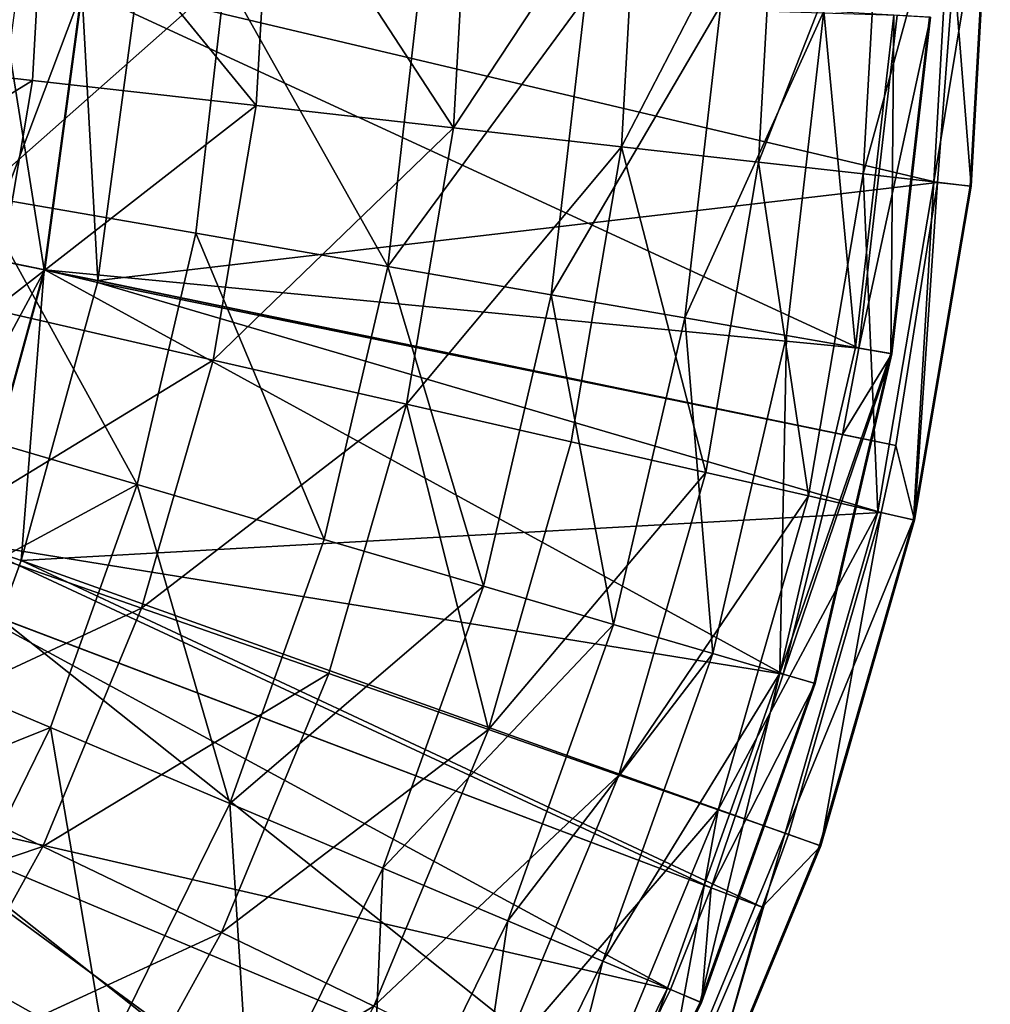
# Model space of a CAD drawing. Extents: x 1 to 221, y -229 to 0.
# Tile 157 of 169: x 186 to 221, y -162 to -126. Entities that reach past the tile are written whole.
import ezdxf

# ---------------------------------------------------------------- set-up
doc = ezdxf.new("R2010")
doc.units = 0
doc.header["$LTSCALE"] = 25.4
doc.layers.get('0').update_dxf_attribs({"color": 13, "linetype": 'CONTINUOUS'})

# ---------------------------------------------------------------- blocks, each defined once
blk = doc.blocks.new('CAMELEON-PEAR-M-8533_STL')
at = {"color": 254}
mesh = blk.add_polyface(dxfattribs=at)
corners = [(183.758, 331.805, 134.26), (184.017, 323.021, 144.785), (186.735, 323.021, 134.865), (181.148, 331.805, 143.789)]
mesh.append_faces([[corners[k] for k in face] for face in [(0, 1, 2), (1, 0, 3)]], dxfattribs={"vtx0": -1, "color": 254})
mesh = blk.add_polyface(dxfattribs=at)
corners = [(185.075, 331.805, 124.468), (186.735, 323.021, 134.865), (188.106, 323.021, 124.671), (183.758, 331.805, 134.26)]
mesh.append_faces([[corners[k] for k in face] for face in [(0, 1, 2), (1, 0, 3)]], dxfattribs={"vtx0": -1, "color": 254})
mesh = blk.add_polyface(dxfattribs=at)
corners = [(181.828, 323.824, 144.025), (186.757, 313.628, 134.87), (184.039, 313.628, 144.793), (184.464, 323.824, 134.404)]
mesh.append_faces([[corners[k] for k in face] for face in [(0, 1, 2), (1, 0, 3)]], dxfattribs={"vtx0": -1, "color": 254})
mesh = blk.add_polyface(dxfattribs=at)
corners = [(184.464, 323.824, 134.404), (188.129, 313.628, 124.673), (186.757, 313.628, 134.87), (185.793, 323.824, 124.516)]
mesh.append_faces([[corners[k] for k in face] for face in [(0, 1, 2), (1, 0, 3)]], dxfattribs={"vtx0": -1, "color": 254})
mesh = blk.add_polyface(dxfattribs=at)
corners = [(184.017, 323.021, 144.785), (185.142, 313.944, 147.541), (185.905, 313.944, 145.441)]
mesh.append_faces([[corners[k] for k in face] for face in [(0, 1, 2)]], dxfattribs={"color": 254})
mesh = blk.add_polyface(dxfattribs=at)
corners = [(186.735, 323.021, 134.865), (185.905, 313.944, 145.441), (188.679, 313.944, 135.329), (184.017, 323.021, 144.785)]
mesh.append_faces([[corners[k] for k in face] for face in [(0, 1, 2), (1, 0, 3)]], dxfattribs={"vtx0": -1, "color": 254})
mesh = blk.add_polyface(dxfattribs=at)
corners = [(186.735, 323.021, 134.865), (188.679, 313.944, 135.329), (188.693, 313.944, 135.263)]
mesh.append_faces([[corners[k] for k in face] for face in [(0, 1, 2)]], dxfattribs={"color": 254})
mesh = blk.add_polyface(dxfattribs=at)
corners = [(188.106, 323.021, 124.671), (188.693, 313.944, 135.263), (190.099, 313.944, 124.805), (186.735, 323.021, 134.865)]
mesh.append_faces([[corners[k] for k in face] for face in [(0, 1, 2), (1, 0, 3)]], dxfattribs={"vtx0": -1, "color": 254})
mesh = blk.add_polyface(dxfattribs=at)
corners = [(176.407, 313.944, 164.236), (203.251, 128.681, 177.318), (179.692, 313.944, 159.026)]
mesh.append_faces([[corners[k] for k in face] for face in [(0, 1, 2)]], dxfattribs={"color": 254})
mesh = blk.add_polyface(dxfattribs=at)
corners = [(179.692, 313.944, 159.026), (203.251, 128.681, 177.318), (205.347, 128.681, 173.838)]
mesh.append_faces([[corners[k] for k in face] for face in [(0, 1, 2)]], dxfattribs={"color": 254})
mesh = blk.add_polyface(dxfattribs=at)
corners = [(179.692, 313.944, 159.026), (205.347, 128.681, 173.838), (181.785, 313.944, 155.156)]
mesh.append_faces([[corners[k] for k in face] for face in [(0, 1, 2)]], dxfattribs={"color": 254})
mesh = blk.add_polyface(dxfattribs=at)
corners = [(181.785, 313.944, 155.156), (205.347, 128.681, 173.838), (209.143, 128.681, 166.657)]
mesh.append_faces([[corners[k] for k in face] for face in [(0, 1, 2)]], dxfattribs={"color": 254})
mesh = blk.add_polyface(dxfattribs=at)
corners = [(185.142, 313.944, 147.541), (181.785, 313.944, 155.156), (209.143, 128.681, 166.657)]
mesh.append_faces([[corners[k] for k in face] for face in [(0, 1, 2)]], dxfattribs={"color": 254})
mesh = blk.add_polyface(dxfattribs=at)
corners = [(185.142, 313.944, 147.541), (209.143, 128.681, 166.657), (212.841, 128.681, 158.045)]
mesh.append_faces([[corners[k] for k in face] for face in [(0, 1, 2)]], dxfattribs={"color": 254})
mesh = blk.add_polyface(dxfattribs=at)
corners = [(185.142, 313.944, 147.541), (212.841, 128.681, 158.045), (185.905, 313.944, 145.441)]
mesh.append_faces([[corners[k] for k in face] for face in [(0, 1, 2)]], dxfattribs={"color": 254})
mesh = blk.add_polyface(dxfattribs=at)
corners = [(185.905, 313.944, 145.441), (212.841, 128.681, 158.045), (213.804, 128.681, 155.403)]
mesh.append_faces([[corners[k] for k in face] for face in [(0, 1, 2)]], dxfattribs={"color": 254})
mesh = blk.add_polyface(dxfattribs=at)
corners = [(185.905, 313.944, 145.441), (213.804, 128.681, 155.403), (217.176, 128.681, 143.698)]
mesh.append_faces([[corners[k] for k in face] for face in [(0, 1, 2)]], dxfattribs={"color": 254})
mesh = blk.add_polyface(dxfattribs=at)
corners = [(185.905, 313.944, 145.441), (217.176, 128.681, 143.698), (188.679, 313.944, 135.329)]
mesh.append_faces([[corners[k] for k in face] for face in [(0, 1, 2)]], dxfattribs={"color": 254})
mesh = blk.add_polyface(dxfattribs=at)
corners = [(188.679, 313.944, 135.329), (217.176, 128.681, 143.698), (217.704, 128.681, 141.255)]
mesh.append_faces([[corners[k] for k in face] for face in [(0, 1, 2)]], dxfattribs={"color": 254})
mesh = blk.add_polyface(dxfattribs=at)
corners = [(188.679, 313.944, 135.329), (217.704, 128.681, 141.255), (188.693, 313.944, 135.263)]
mesh.append_faces([[corners[k] for k in face] for face in [(0, 1, 2)]], dxfattribs={"color": 254})
mesh = blk.add_polyface(dxfattribs=at)
corners = [(188.693, 313.944, 135.263), (217.704, 128.681, 141.255), (219.216, 128.681, 131.69)]
mesh.append_faces([[corners[k] for k in face] for face in [(0, 1, 2)]], dxfattribs={"color": 254})
mesh = blk.add_polyface(dxfattribs=at)
corners = [(188.693, 313.944, 135.263), (219.216, 128.681, 131.69), (190.099, 313.944, 124.805)]
mesh.append_faces([[corners[k] for k in face] for face in [(0, 1, 2)]], dxfattribs={"color": 254})
mesh = blk.add_polyface(dxfattribs=at)
corners = [(190.099, 313.944, 124.805), (219.216, 128.681, 131.69), (219.811, 128.681, 123.902)]
mesh.append_faces([[corners[k] for k in face] for face in [(0, 1, 2)]], dxfattribs={"color": 254})
mesh = blk.add_polyface(dxfattribs=at)
corners = [(177.982, 313.628, 158.039), (203.637, 128.365, 172.851), (174.779, 313.628, 163.118)]
mesh.append_faces([[corners[k] for k in face] for face in [(0, 1, 2)]], dxfattribs={"color": 254})
mesh = blk.add_polyface(dxfattribs=at)
corners = [(180.022, 313.628, 154.266), (204.14, 128.365, 171.969), (177.982, 313.628, 158.039)]
mesh.append_faces([[corners[k] for k in face] for face in [(0, 1, 2)]], dxfattribs={"color": 254})
mesh = blk.add_polyface(dxfattribs=at)
corners = [(177.982, 313.628, 158.039), (204.14, 128.365, 171.969), (203.637, 128.365, 172.851)]
mesh.append_faces([[corners[k] for k in face] for face in [(0, 1, 2)]], dxfattribs={"color": 254})
mesh = blk.add_polyface(dxfattribs=at)
corners = [(183.296, 313.628, 146.84), (209.513, 128.365, 161.042), (180.022, 313.628, 154.266)]
mesh.append_faces([[corners[k] for k in face] for face in [(0, 1, 2)]], dxfattribs={"color": 254})
mesh = blk.add_polyface(dxfattribs=at)
corners = [(180.022, 313.628, 154.266), (209.513, 128.365, 161.042), (204.14, 128.365, 171.969)]
mesh.append_faces([[corners[k] for k in face] for face in [(0, 1, 2)]], dxfattribs={"color": 254})
mesh = blk.add_polyface(dxfattribs=at)
corners = [(184.039, 313.628, 144.793), (210.994, 128.365, 157.345), (183.296, 313.628, 146.84)]
mesh.append_faces([[corners[k] for k in face] for face in [(0, 1, 2)]], dxfattribs={"color": 254})
mesh = blk.add_polyface(dxfattribs=at)
corners = [(183.296, 313.628, 146.84), (210.994, 128.365, 157.345), (209.513, 128.365, 161.042)]
mesh.append_faces([[corners[k] for k in face] for face in [(0, 1, 2)]], dxfattribs={"color": 254})
mesh = blk.add_polyface(dxfattribs=at)
corners = [(186.757, 313.628, 134.87), (213.605, 128.365, 149.574), (184.039, 313.628, 144.793)]
mesh.append_faces([[corners[k] for k in face] for face in [(0, 1, 2)]], dxfattribs={"color": 254})
mesh = blk.add_polyface(dxfattribs=at)
corners = [(184.039, 313.628, 144.793), (213.605, 128.365, 149.574), (210.994, 128.365, 157.345)]
mesh.append_faces([[corners[k] for k in face] for face in [(0, 1, 2)]], dxfattribs={"color": 254})
mesh = blk.add_polyface(dxfattribs=at)
corners = [(188.129, 313.628, 124.673), (216.362, 128.365, 137.714), (186.757, 313.628, 134.87)]
mesh.append_faces([[corners[k] for k in face] for face in [(0, 1, 2)]], dxfattribs={"color": 254})
mesh = blk.add_polyface(dxfattribs=at)
corners = [(186.757, 313.628, 134.87), (216.362, 128.365, 137.714), (215.769, 128.365, 140.86)]
mesh.append_faces([[corners[k] for k in face] for face in [(0, 1, 2)]], dxfattribs={"color": 254})
mesh = blk.add_polyface(dxfattribs=at)
corners = [(186.757, 313.628, 134.87), (215.769, 128.365, 140.86), (213.605, 128.365, 149.574)]
mesh.append_faces([[corners[k] for k in face] for face in [(0, 1, 2)]], dxfattribs={"color": 254})
mesh = blk.add_polyface(dxfattribs=at)
corners = [(188.129, 313.628, 124.673), (217.751, 128.365, 125.616), (216.362, 128.365, 137.714)]
mesh.append_faces([[corners[k] for k in face] for face in [(0, 1, 2)]], dxfattribs={"color": 254})
mesh = blk.add_polyface(dxfattribs=at)
corners = [(209.143, 128.681, 166.657), (210.26, 116.862, 167.195), (212.841, 128.681, 158.045)]
mesh.append_faces([[corners[k] for k in face] for face in [(0, 1, 2)]], dxfattribs={"color": 254})
mesh = blk.add_polyface(dxfattribs=at)
corners = [(212.841, 128.681, 158.045), (210.26, 116.862, 167.195), (214.974, 116.862, 155.813)]
mesh.append_faces([[corners[k] for k in face] for face in [(0, 1, 2)]], dxfattribs={"color": 254})
mesh = blk.add_polyface(dxfattribs=at)
corners = [(212.841, 128.681, 158.045), (214.974, 116.862, 155.813), (213.804, 128.681, 155.403)]
mesh.append_faces([[corners[k] for k in face] for face in [(0, 1, 2)]], dxfattribs={"color": 254})
mesh = blk.add_polyface(dxfattribs=at)
corners = [(217.176, 128.681, 143.698), (214.974, 116.862, 155.813), (218.385, 116.862, 143.974), (213.804, 128.681, 155.403)]
mesh.append_faces([[corners[k] for k in face] for face in [(0, 1, 2), (1, 0, 3)]], dxfattribs={"vtx0": -1, "color": 254})
mesh = blk.add_polyface(dxfattribs=at)
corners = [(217.176, 128.681, 143.698), (218.385, 116.862, 143.974), (217.704, 128.681, 141.255)]
mesh.append_faces([[corners[k] for k in face] for face in [(0, 1, 2)]], dxfattribs={"color": 254})
mesh = blk.add_polyface(dxfattribs=at)
corners = [(217.704, 128.681, 141.255), (218.385, 116.862, 143.974), (219.216, 128.681, 131.69)]
mesh.append_faces([[corners[k] for k in face] for face in [(0, 1, 2)]], dxfattribs={"color": 254})
mesh = blk.add_polyface(dxfattribs=at)
corners = [(219.216, 128.681, 131.69), (218.385, 116.862, 143.974), (220.448, 116.862, 131.829)]
mesh.append_faces([[corners[k] for k in face] for face in [(0, 1, 2)]], dxfattribs={"color": 254})
mesh = blk.add_polyface(dxfattribs=at)
corners = [(219.216, 128.681, 131.69), (220.448, 116.862, 131.829), (219.811, 128.681, 123.902)]
mesh.append_faces([[corners[k] for k in face] for face in [(0, 1, 2)]], dxfattribs={"color": 254})
mesh = blk.add_polyface(dxfattribs=at)
corners = [(219.811, 128.681, 123.902), (220.448, 116.862, 131.829), (221.139, 116.862, 119.528)]
mesh.append_faces([[corners[k] for k in face] for face in [(0, 1, 2)]], dxfattribs={"color": 254})
mesh = blk.add_polyface(dxfattribs=at)
corners = [(204.14, 128.365, 171.969), (210.634, 116.761, 161.516), (205.2, 116.761, 172.568), (209.513, 128.365, 161.042)]
mesh.append_faces([[corners[k] for k in face] for face in [(0, 1, 2), (1, 0, 3)]], dxfattribs={"vtx0": -1, "color": 254})
mesh = blk.add_polyface(dxfattribs=at)
corners = [(210.994, 128.365, 157.345), (210.634, 116.761, 161.516), (209.513, 128.365, 161.042)]
mesh.append_faces([[corners[k] for k in face] for face in [(0, 1, 2)]], dxfattribs={"color": 254})
mesh = blk.add_polyface(dxfattribs=at)
corners = [(210.994, 128.365, 157.345), (214.772, 116.761, 149.917), (210.634, 116.761, 161.516)]
mesh.append_faces([[corners[k] for k in face] for face in [(0, 1, 2)]], dxfattribs={"color": 254})
mesh = blk.add_polyface(dxfattribs=at)
corners = [(213.605, 128.365, 149.574), (214.772, 116.761, 149.917), (210.994, 128.365, 157.345)]
mesh.append_faces([[corners[k] for k in face] for face in [(0, 1, 2)]], dxfattribs={"color": 254})
mesh = blk.add_polyface(dxfattribs=at)
corners = [(213.605, 128.365, 149.574), (217.562, 116.761, 137.921), (214.772, 116.761, 149.917)]
mesh.append_faces([[corners[k] for k in face] for face in [(0, 1, 2)]], dxfattribs={"color": 254})
mesh = blk.add_polyface(dxfattribs=at)
corners = [(215.769, 128.365, 140.86), (217.562, 116.761, 137.921), (213.605, 128.365, 149.574)]
mesh.append_faces([[corners[k] for k in face] for face in [(0, 1, 2)]], dxfattribs={"color": 254})
mesh = blk.add_polyface(dxfattribs=at)
corners = [(215.769, 128.365, 140.86), (216.362, 128.365, 137.714), (217.562, 116.761, 137.921)]
mesh.append_faces([[corners[k] for k in face] for face in [(0, 1, 2)]], dxfattribs={"color": 254})
mesh = blk.add_polyface(dxfattribs=at)
corners = [(216.362, 128.365, 137.714), (218.966, 116.761, 125.686), (217.562, 116.761, 137.921), (217.751, 128.365, 125.616)]
mesh.append_faces([[corners[k] for k in face] for face in [(0, 1, 2), (1, 0, 3)]], dxfattribs={"vtx0": -1, "color": 254})
mesh = blk.add_polyface(dxfattribs=at)
corners = [(205.2, 116.761, 172.568), (210.595, 105.094, 161.5), (205.164, 105.094, 172.547), (210.634, 116.761, 161.516)]
mesh.append_faces([[corners[k] for k in face] for face in [(0, 1, 2), (1, 0, 3)]], dxfattribs={"vtx0": -1, "color": 254})
mesh = blk.add_polyface(dxfattribs=at)
corners = [(214.974, 116.862, 155.813), (210.221, 104.979, 167.176), (214.934, 104.979, 155.799), (210.26, 116.862, 167.195)]
mesh.append_faces([[corners[k] for k in face] for face in [(0, 1, 2), (1, 0, 3)]], dxfattribs={"vtx0": -1, "color": 254})
mesh = blk.add_polyface(dxfattribs=at)
corners = [(210.634, 116.761, 161.516), (214.733, 105.094, 149.905), (210.595, 105.094, 161.5), (214.772, 116.761, 149.917)]
mesh.append_faces([[corners[k] for k in face] for face in [(0, 1, 2), (1, 0, 3)]], dxfattribs={"vtx0": -1, "color": 254})
mesh = blk.add_polyface(dxfattribs=at)
corners = [(214.733, 105.094, 149.905), (217.562, 116.761, 137.921), (217.521, 105.094, 137.914), (214.772, 116.761, 149.917)]
mesh.append_faces([[corners[k] for k in face] for face in [(0, 1, 2), (1, 0, 3)]], dxfattribs={"vtx0": -1, "color": 254})
mesh = blk.add_polyface(dxfattribs=at)
corners = [(218.385, 116.862, 143.974), (214.934, 104.979, 155.799), (218.343, 104.979, 143.965), (214.974, 116.862, 155.813)]
mesh.append_faces([[corners[k] for k in face] for face in [(0, 1, 2), (1, 0, 3)]], dxfattribs={"vtx0": -1, "color": 254})
mesh = blk.add_polyface(dxfattribs=at)
corners = [(217.562, 116.761, 137.921), (218.924, 105.094, 125.684), (217.521, 105.094, 137.914), (218.966, 116.761, 125.686)]
mesh.append_faces([[corners[k] for k in face] for face in [(0, 1, 2), (1, 0, 3)]], dxfattribs={"vtx0": -1, "color": 254})
mesh = blk.add_polyface(dxfattribs=at)
corners = [(220.448, 116.862, 131.829), (218.343, 104.979, 143.965), (220.406, 104.979, 131.824), (218.385, 116.862, 143.974)]
mesh.append_faces([[corners[k] for k in face] for face in [(0, 1, 2), (1, 0, 3)]], dxfattribs={"vtx0": -1, "color": 254})
mesh = blk.add_polyface(dxfattribs=at)
corners = [(221.139, 116.862, 119.528), (220.406, 104.979, 131.824), (221.097, 104.979, 119.528), (220.448, 116.862, 131.829)]
mesh.append_faces([[corners[k] for k in face] for face in [(0, 1, 2), (1, 0, 3)]], dxfattribs={"vtx0": -1, "color": 254})
mesh = blk.add_polyface(dxfattribs=at)
corners = [(205.164, 105.094, 172.547), (209.398, 93.499, 160.993), (204.032, 93.499, 171.908), (210.595, 105.094, 161.5)]
mesh.append_faces([[corners[k] for k in face] for face in [(0, 1, 2), (1, 0, 3)]], dxfattribs={"vtx0": -1, "color": 254})
mesh = blk.add_polyface(dxfattribs=at)
corners = [(213.684, 93.169, 155.361), (210.221, 104.979, 167.176), (209.028, 93.169, 166.602), (214.934, 104.979, 155.799)]
mesh.append_faces([[corners[k] for k in face] for face in [(0, 1, 2), (1, 0, 3)]], dxfattribs={"vtx0": -1, "color": 254})
mesh = blk.add_polyface(dxfattribs=at)
corners = [(210.595, 105.094, 161.5), (213.485, 93.499, 149.539), (209.398, 93.499, 160.993), (214.733, 105.094, 149.905)]
mesh.append_faces([[corners[k] for k in face] for face in [(0, 1, 2), (1, 0, 3)]], dxfattribs={"vtx0": -1, "color": 254})
mesh = blk.add_polyface(dxfattribs=at)
corners = [(213.485, 93.499, 149.539), (217.521, 105.094, 137.914), (216.24, 93.499, 137.692), (214.733, 105.094, 149.905)]
mesh.append_faces([[corners[k] for k in face] for face in [(0, 1, 2), (1, 0, 3)]], dxfattribs={"vtx0": -1, "color": 254})
mesh = blk.add_polyface(dxfattribs=at)
corners = [(218.343, 104.979, 143.965), (213.684, 93.169, 155.361), (217.052, 93.169, 143.67), (214.934, 104.979, 155.799)]
mesh.append_faces([[corners[k] for k in face] for face in [(0, 1, 2), (1, 0, 3)]], dxfattribs={"vtx0": -1, "color": 254})
mesh = blk.add_polyface(dxfattribs=at)
corners = [(217.521, 105.094, 137.914), (217.626, 93.499, 125.609), (216.24, 93.499, 137.692), (218.924, 105.094, 125.684)]
mesh.append_faces([[corners[k] for k in face] for face in [(0, 1, 2), (1, 0, 3)]], dxfattribs={"vtx0": -1, "color": 254})
mesh = blk.add_polyface(dxfattribs=at)
corners = [(219.09, 93.169, 131.676), (218.343, 104.979, 143.965), (217.052, 93.169, 143.67), (220.406, 104.979, 131.824)]
mesh.append_faces([[corners[k] for k in face] for face in [(0, 1, 2), (1, 0, 3)]], dxfattribs={"vtx0": -1, "color": 254})
mesh = blk.add_polyface(dxfattribs=at)
corners = [(221.097, 104.979, 119.528), (219.09, 93.169, 131.676), (219.773, 93.169, 119.528), (220.406, 104.979, 131.824)]
mesh.append_faces([[corners[k] for k in face] for face in [(0, 1, 2), (1, 0, 3)]], dxfattribs={"vtx0": -1, "color": 254})
mesh = blk.add_polyface(dxfattribs=at)
corners = [(204.032, 93.499, 171.908), (207.055, 82.112, 160.004), (201.817, 82.112, 170.657), (209.398, 93.499, 160.993)]
mesh.append_faces([[corners[k] for k in face] for face in [(0, 1, 2), (1, 0, 3)]], dxfattribs={"vtx0": -1, "color": 254})
mesh = blk.add_polyface(dxfattribs=at)
corners = [(207.055, 82.112, 160.004), (213.485, 93.499, 149.539), (211.045, 82.112, 148.822), (209.398, 93.499, 160.993)]
mesh.append_faces([[corners[k] for k in face] for face in [(0, 1, 2), (1, 0, 3)]], dxfattribs={"vtx0": -1, "color": 254})
mesh = blk.add_polyface(dxfattribs=at)
corners = [(213.485, 93.499, 149.539), (213.734, 82.112, 137.259), (211.045, 82.112, 148.822), (216.24, 93.499, 137.692)]
mesh.append_faces([[corners[k] for k in face] for face in [(0, 1, 2), (1, 0, 3)]], dxfattribs={"vtx0": -1, "color": 254})
mesh = blk.add_polyface(dxfattribs=at)
corners = [(216.24, 93.499, 137.692), (215.087, 82.112, 125.464), (213.734, 82.112, 137.259), (217.626, 93.499, 125.609)]
mesh.append_faces([[corners[k] for k in face] for face in [(0, 1, 2), (1, 0, 3)]], dxfattribs={"vtx0": -1, "color": 254})
mesh = blk.add_polyface(dxfattribs=at)
corners = [(211.239, 81.571, 154.506), (209.028, 93.169, 166.602), (206.695, 81.571, 165.478), (213.684, 93.169, 155.361)]
mesh.append_faces([[corners[k] for k in face] for face in [(0, 1, 2), (1, 0, 3)]], dxfattribs={"vtx0": -1, "color": 254})
mesh = blk.add_polyface(dxfattribs=at)
corners = [(217.052, 93.169, 143.67), (211.239, 81.571, 154.506), (214.527, 81.571, 143.094), (213.684, 93.169, 155.361)]
mesh.append_faces([[corners[k] for k in face] for face in [(0, 1, 2), (1, 0, 3)]], dxfattribs={"vtx0": -1, "color": 254})
mesh = blk.add_polyface(dxfattribs=at)
corners = [(216.516, 81.571, 131.386), (217.052, 93.169, 143.67), (214.527, 81.571, 143.094), (219.09, 93.169, 131.676)]
mesh.append_faces([[corners[k] for k in face] for face in [(0, 1, 2), (1, 0, 3)]], dxfattribs={"vtx0": -1, "color": 254})
mesh = blk.add_polyface(dxfattribs=at)
corners = [(219.773, 93.169, 119.528), (216.516, 81.571, 131.386), (217.182, 81.571, 119.528), (219.09, 93.169, 131.676)]
mesh.append_faces([[corners[k] for k in face] for face in [(0, 1, 2), (1, 0, 3)]], dxfattribs={"vtx0": -1, "color": 254})
mesh = blk.add_polyface(dxfattribs=at)
corners = [(201.817, 82.112, 170.657), (203.595, 71.066, 158.541), (198.546, 71.066, 168.81), (207.055, 82.112, 160.004)]
mesh.append_faces([[corners[k] for k in face] for face in [(0, 1, 2), (1, 0, 3)]], dxfattribs={"vtx0": -1, "color": 254})
mesh = blk.add_polyface(dxfattribs=at)
corners = [(203.595, 71.066, 158.541), (211.045, 82.112, 148.822), (207.44, 71.066, 147.764), (207.055, 82.112, 160.004)]
mesh.append_faces([[corners[k] for k in face] for face in [(0, 1, 2), (1, 0, 3)]], dxfattribs={"vtx0": -1, "color": 254})
mesh = blk.add_polyface(dxfattribs=at)
corners = [(211.045, 82.112, 148.822), (210.032, 71.066, 136.618), (207.44, 71.066, 147.764), (213.734, 82.112, 137.259)]
mesh.append_faces([[corners[k] for k in face] for face in [(0, 1, 2), (1, 0, 3)]], dxfattribs={"vtx0": -1, "color": 254})
mesh = blk.add_polyface(dxfattribs=at)
corners = [(210.032, 71.066, 136.618), (215.087, 82.112, 125.464), (211.337, 71.066, 125.25), (213.734, 82.112, 137.259)]
mesh.append_faces([[corners[k] for k in face] for face in [(0, 1, 2), (1, 0, 3)]], dxfattribs={"vtx0": -1, "color": 254})
mesh = blk.add_polyface(dxfattribs=at)
corners = [(211.239, 81.571, 154.506), (203.247, 70.321, 163.818), (207.628, 70.321, 153.242), (206.695, 81.571, 165.478)]
mesh.append_faces([[corners[k] for k in face] for face in [(0, 1, 2), (1, 0, 3)]], dxfattribs={"vtx0": -1, "color": 254})
mesh = blk.add_polyface(dxfattribs=at)
corners = [(214.527, 81.571, 143.094), (207.628, 70.321, 153.242), (210.797, 70.321, 142.242), (211.239, 81.571, 154.506)]
mesh.append_faces([[corners[k] for k in face] for face in [(0, 1, 2), (1, 0, 3)]], dxfattribs={"vtx0": -1, "color": 254})
mesh = blk.add_polyface(dxfattribs=at)
corners = [(212.714, 70.321, 130.957), (214.527, 81.571, 143.094), (210.797, 70.321, 142.242), (216.516, 81.571, 131.386)]
mesh.append_faces([[corners[k] for k in face] for face in [(0, 1, 2), (1, 0, 3)]], dxfattribs={"vtx0": -1, "color": 254})
mesh = blk.add_polyface(dxfattribs=at)
corners = [(217.182, 81.571, 119.528), (212.714, 70.321, 130.957), (213.356, 70.321, 119.528), (216.516, 81.571, 131.386)]
mesh.append_faces([[corners[k] for k in face] for face in [(0, 1, 2), (1, 0, 3)]], dxfattribs={"vtx0": -1, "color": 254})
mesh = blk.add_polyface(dxfattribs=at)
corners = [(198.546, 71.066, 168.81), (199.057, 60.489, 156.623), (194.257, 60.489, 166.388), (203.595, 71.066, 158.541)]
mesh.append_faces([[corners[k] for k in face] for face in [(0, 1, 2), (1, 0, 3)]], dxfattribs={"vtx0": -1, "color": 254})
mesh = blk.add_polyface(dxfattribs=at)
corners = [(199.057, 60.489, 156.623), (207.44, 71.066, 147.764), (202.714, 60.489, 146.376), (203.595, 71.066, 158.541)]
mesh.append_faces([[corners[k] for k in face] for face in [(0, 1, 2), (1, 0, 3)]], dxfattribs={"vtx0": -1, "color": 254})
mesh = blk.add_polyface(dxfattribs=at)
corners = [(207.44, 71.066, 147.764), (205.178, 60.489, 135.778), (202.714, 60.489, 146.376), (210.032, 71.066, 136.618)]
mesh.append_faces([[corners[k] for k in face] for face in [(0, 1, 2), (1, 0, 3)]], dxfattribs={"vtx0": -1, "color": 254})
mesh = blk.add_polyface(dxfattribs=at)
corners = [(205.178, 60.489, 135.778), (211.337, 71.066, 125.25), (206.418, 60.489, 124.968), (210.032, 71.066, 136.618)]
mesh.append_faces([[corners[k] for k in face] for face in [(0, 1, 2), (1, 0, 3)]], dxfattribs={"vtx0": -1, "color": 254})
mesh = blk.add_polyface(dxfattribs=at)
corners = [(207.628, 70.321, 153.242), (198.727, 59.548, 161.641), (202.892, 59.548, 151.585), (203.247, 70.321, 163.818)]
mesh.append_faces([[corners[k] for k in face] for face in [(0, 1, 2), (1, 0, 3)]], dxfattribs={"vtx0": -1, "color": 254})
mesh = blk.add_polyface(dxfattribs=at)
corners = [(210.797, 70.321, 142.242), (202.892, 59.548, 151.585), (205.905, 59.548, 141.126), (207.628, 70.321, 153.242)]
mesh.append_faces([[corners[k] for k in face] for face in [(0, 1, 2), (1, 0, 3)]], dxfattribs={"vtx0": -1, "color": 254})
mesh = blk.add_polyface(dxfattribs=at)
corners = [(207.728, 59.548, 130.395), (210.797, 70.321, 142.242), (205.905, 59.548, 141.126), (212.714, 70.321, 130.957)]
mesh.append_faces([[corners[k] for k in face] for face in [(0, 1, 2), (1, 0, 3)]], dxfattribs={"vtx0": -1, "color": 254})
mesh = blk.add_polyface(dxfattribs=at)
corners = [(213.356, 70.321, 119.528), (207.728, 59.548, 130.395), (208.338, 59.548, 119.528), (212.714, 70.321, 130.957)]
mesh.append_faces([[corners[k] for k in face] for face in [(0, 1, 2), (1, 0, 3)]], dxfattribs={"vtx0": -1, "color": 254})
mesh = blk.add_polyface(dxfattribs=at)
corners = [(194.257, 60.489, 166.388), (193.495, 50.506, 154.273), (188.998, 50.506, 163.418), (199.057, 60.489, 156.623)]
mesh.append_faces([[corners[k] for k in face] for face in [(0, 1, 2), (1, 0, 3)]], dxfattribs={"vtx0": -1, "color": 254})
mesh = blk.add_polyface(dxfattribs=at)
corners = [(193.495, 50.506, 154.273), (202.714, 60.489, 146.376), (196.92, 50.506, 144.674), (199.057, 60.489, 156.623)]
mesh.append_faces([[corners[k] for k in face] for face in [(0, 1, 2), (1, 0, 3)]], dxfattribs={"vtx0": -1, "color": 254})
mesh = blk.add_polyface(dxfattribs=at)
corners = [(202.714, 60.489, 146.376), (199.228, 50.506, 134.748), (196.92, 50.506, 144.674), (205.178, 60.489, 135.778)]
mesh.append_faces([[corners[k] for k in face] for face in [(0, 1, 2), (1, 0, 3)]], dxfattribs={"vtx0": -1, "color": 254})
mesh = blk.add_polyface(dxfattribs=at)
corners = [(199.228, 50.506, 134.748), (206.418, 60.489, 124.968), (200.39, 50.506, 124.624), (205.178, 60.489, 135.778)]
mesh.append_faces([[corners[k] for k in face] for face in [(0, 1, 2), (1, 0, 3)]], dxfattribs={"vtx0": -1, "color": 254})
mesh = blk.add_polyface(dxfattribs=at)
corners = [(198.727, 59.548, 161.641), (188.254, 49.38, 167.895), (193.185, 49.38, 158.972), (193.462, 59.548, 171.167)]
mesh.append_faces([[corners[k] for k in face] for face in [(0, 1, 2), (1, 0, 3)]], dxfattribs={"vtx0": -1, "color": 254})
mesh = blk.add_polyface(dxfattribs=at)
corners = [(202.892, 59.548, 151.585), (193.185, 49.38, 158.972), (197.087, 49.38, 149.553), (198.727, 59.548, 161.641)]
mesh.append_faces([[corners[k] for k in face] for face in [(0, 1, 2), (1, 0, 3)]], dxfattribs={"vtx0": -1, "color": 254})
mesh = blk.add_polyface(dxfattribs=at)
corners = [(199.909, 49.38, 139.757), (202.892, 59.548, 151.585), (197.087, 49.38, 149.553), (205.905, 59.548, 141.126)]
mesh.append_faces([[corners[k] for k in face] for face in [(0, 1, 2), (1, 0, 3)]], dxfattribs={"vtx0": -1, "color": 254})
mesh = blk.add_polyface(dxfattribs=at)
corners = [(207.728, 59.548, 130.395), (199.909, 49.38, 139.757), (201.616, 49.38, 129.707), (205.905, 59.548, 141.126)]
mesh.append_faces([[corners[k] for k in face] for face in [(0, 1, 2), (1, 0, 3)]], dxfattribs={"vtx0": -1, "color": 254})
mesh = blk.add_polyface(dxfattribs=at)
corners = [(208.338, 59.548, 119.528), (201.616, 49.38, 129.707), (202.188, 49.38, 119.528), (207.728, 59.548, 130.395)]
mesh.append_faces([[corners[k] for k in face] for face in [(0, 1, 2), (1, 0, 3)]], dxfattribs={"vtx0": -1, "color": 254})
mesh = blk.add_polyface(dxfattribs=at)
corners = [(183.489, 50.506, 171.991), (182.833, 41.233, 159.937), (177.761, 41.233, 167.83), (188.998, 50.506, 163.418)]
mesh.append_faces([[corners[k] for k in face] for face in [(0, 1, 2), (1, 0, 3)]], dxfattribs={"vtx0": -1, "color": 254})
mesh = blk.add_polyface(dxfattribs=at)
corners = [(188.998, 50.506, 163.418), (186.973, 41.233, 151.517), (182.833, 41.233, 159.937), (193.495, 50.506, 154.273)]
mesh.append_faces([[corners[k] for k in face] for face in [(0, 1, 2), (1, 0, 3)]], dxfattribs={"vtx0": -1, "color": 254})
mesh = blk.add_polyface(dxfattribs=at)
corners = [(193.495, 50.506, 154.273), (190.126, 41.233, 142.68), (186.973, 41.233, 151.517), (196.92, 50.506, 144.674)]
mesh.append_faces([[corners[k] for k in face] for face in [(0, 1, 2), (1, 0, 3)]], dxfattribs={"vtx0": -1, "color": 254})
mesh = blk.add_polyface(dxfattribs=at)
corners = [(196.92, 50.506, 144.674), (192.251, 41.233, 133.541), (190.126, 41.233, 142.68), (199.228, 50.506, 134.748)]
mesh.append_faces([[corners[k] for k in face] for face in [(0, 1, 2), (1, 0, 3)]], dxfattribs={"vtx0": -1, "color": 254})
mesh = blk.add_polyface(dxfattribs=at)
corners = [(199.228, 50.506, 134.748), (193.321, 41.233, 124.219), (192.251, 41.233, 133.541), (200.39, 50.506, 124.624)]
mesh.append_faces([[corners[k] for k in face] for face in [(0, 1, 2), (1, 0, 3)]], dxfattribs={"vtx0": -1, "color": 254})
mesh = blk.add_polyface(dxfattribs=at)
corners = [(193.185, 49.38, 158.972), (182.148, 39.935, 164.058), (186.688, 39.935, 155.843), (188.254, 49.38, 167.895)]
mesh.append_faces([[corners[k] for k in face] for face in [(0, 1, 2), (1, 0, 3)]], dxfattribs={"vtx0": -1, "color": 254})
mesh = blk.add_polyface(dxfattribs=at)
corners = [(197.087, 49.38, 149.553), (186.688, 39.935, 155.843), (190.28, 39.935, 147.172), (193.185, 49.38, 158.972)]
mesh.append_faces([[corners[k] for k in face] for face in [(0, 1, 2), (1, 0, 3)]], dxfattribs={"vtx0": -1, "color": 254})
mesh = blk.add_polyface(dxfattribs=at)
corners = [(199.909, 49.38, 139.757), (190.28, 39.935, 147.172), (192.878, 39.935, 138.153), (197.087, 49.38, 149.553)]
mesh.append_faces([[corners[k] for k in face] for face in [(0, 1, 2), (1, 0, 3)]], dxfattribs={"vtx0": -1, "color": 254})
mesh = blk.add_polyface(dxfattribs=at)
corners = [(201.616, 49.38, 129.707), (192.878, 39.935, 138.153), (194.45, 39.935, 128.899), (199.909, 49.38, 139.757)]
mesh.append_faces([[corners[k] for k in face] for face in [(0, 1, 2), (1, 0, 3)]], dxfattribs={"vtx0": -1, "color": 254})
mesh = blk.add_polyface(dxfattribs=at)
corners = [(194.977, 39.935, 119.528), (201.616, 49.38, 129.707), (194.45, 39.935, 128.899), (202.188, 49.38, 119.528)]
mesh.append_faces([[corners[k] for k in face] for face in [(0, 1, 2), (1, 0, 3)]], dxfattribs={"vtx0": -1, "color": 254})
mesh = blk.add_polyface(dxfattribs=at)
corners = [(175.833, 32.777, 155.983), (186.973, 41.233, 151.517), (179.568, 32.777, 148.387), (182.833, 41.233, 159.937)]
mesh.append_faces([[corners[k] for k in face] for face in [(0, 1, 2), (1, 0, 3)]], dxfattribs={"vtx0": -1, "color": 254})
mesh = blk.add_polyface(dxfattribs=at)
corners = [(179.568, 32.777, 148.387), (190.126, 41.233, 142.68), (182.412, 32.777, 140.415), (186.973, 41.233, 151.517)]
mesh.append_faces([[corners[k] for k in face] for face in [(0, 1, 2), (1, 0, 3)]], dxfattribs={"vtx0": -1, "color": 254})
mesh = blk.add_polyface(dxfattribs=at)
corners = [(190.126, 41.233, 142.68), (184.33, 32.777, 132.17), (182.412, 32.777, 140.415), (192.251, 41.233, 133.541)]
mesh.append_faces([[corners[k] for k in face] for face in [(0, 1, 2), (1, 0, 3)]], dxfattribs={"vtx0": -1, "color": 254})
mesh = blk.add_polyface(dxfattribs=at)
corners = [(184.33, 32.777, 132.17), (193.321, 41.233, 124.219), (185.295, 32.777, 123.76), (192.251, 41.233, 133.541)]
mesh.append_faces([[corners[k] for k in face] for face in [(0, 1, 2), (1, 0, 3)]], dxfattribs={"vtx0": -1, "color": 254})
mesh = blk.add_polyface(dxfattribs=at)
corners = [(186.688, 39.935, 155.843), (175.215, 31.323, 159.701), (179.311, 31.323, 152.29), (182.148, 39.935, 164.058)]
mesh.append_faces([[corners[k] for k in face] for face in [(0, 1, 2), (1, 0, 3)]], dxfattribs={"vtx0": -1, "color": 254})
mesh = blk.add_polyface(dxfattribs=at)
corners = [(190.28, 39.935, 147.172), (179.311, 31.323, 152.29), (182.551, 31.323, 144.467), (186.688, 39.935, 155.843)]
mesh.append_faces([[corners[k] for k in face] for face in [(0, 1, 2), (1, 0, 3)]], dxfattribs={"vtx0": -1, "color": 254})
mesh = blk.add_polyface(dxfattribs=at)
corners = [(192.878, 39.935, 138.153), (182.551, 31.323, 144.467), (184.895, 31.323, 136.331), (190.28, 39.935, 147.172)]
mesh.append_faces([[corners[k] for k in face] for face in [(0, 1, 2), (1, 0, 3)]], dxfattribs={"vtx0": -1, "color": 254})
mesh = blk.add_polyface(dxfattribs=at)
corners = [(194.45, 39.935, 128.899), (184.895, 31.323, 136.331), (186.314, 31.323, 127.982), (192.878, 39.935, 138.153)]
mesh.append_faces([[corners[k] for k in face] for face in [(0, 1, 2), (1, 0, 3)]], dxfattribs={"vtx0": -1, "color": 254})
mesh = blk.add_polyface(dxfattribs=at)
corners = [(186.788, 31.323, 119.528), (194.45, 39.935, 128.899), (186.314, 31.323, 127.982), (194.977, 39.935, 119.528)]
mesh.append_faces([[corners[k] for k in face] for face in [(0, 1, 2), (1, 0, 3)]], dxfattribs={"vtx0": -1, "color": 254})
mesh = blk.add_polyface(dxfattribs=at)
corners = [(186.314, 31.323, 127.982), (176.053, 23.644, 134.312), (177.301, 23.644, 126.967), (184.895, 31.323, 136.331)]
mesh.append_faces([[corners[k] for k in face] for face in [(0, 1, 2), (1, 0, 3)]], dxfattribs={"vtx0": -1, "color": 254})
mesh = blk.add_polyface(dxfattribs=at)
corners = [(186.788, 31.323, 119.528), (177.301, 23.644, 126.967), (177.719, 23.644, 119.528), (186.314, 31.323, 127.982)]
mesh.append_faces([[corners[k] for k in face] for face in [(0, 1, 2), (1, 0, 3)]], dxfattribs={"vtx0": -1, "color": 254})

msp = doc.modelspace()

# ---------------------------------------------------------------- block references
at = {"color": 0, "extrusion": (0, -1, -4.44089e-16)}
msp.add_blockref('CAMELEON-PEAR-M-8533_STL', (0, 0), dxfattribs=at)

doc.saveas('drawing.dxf')
